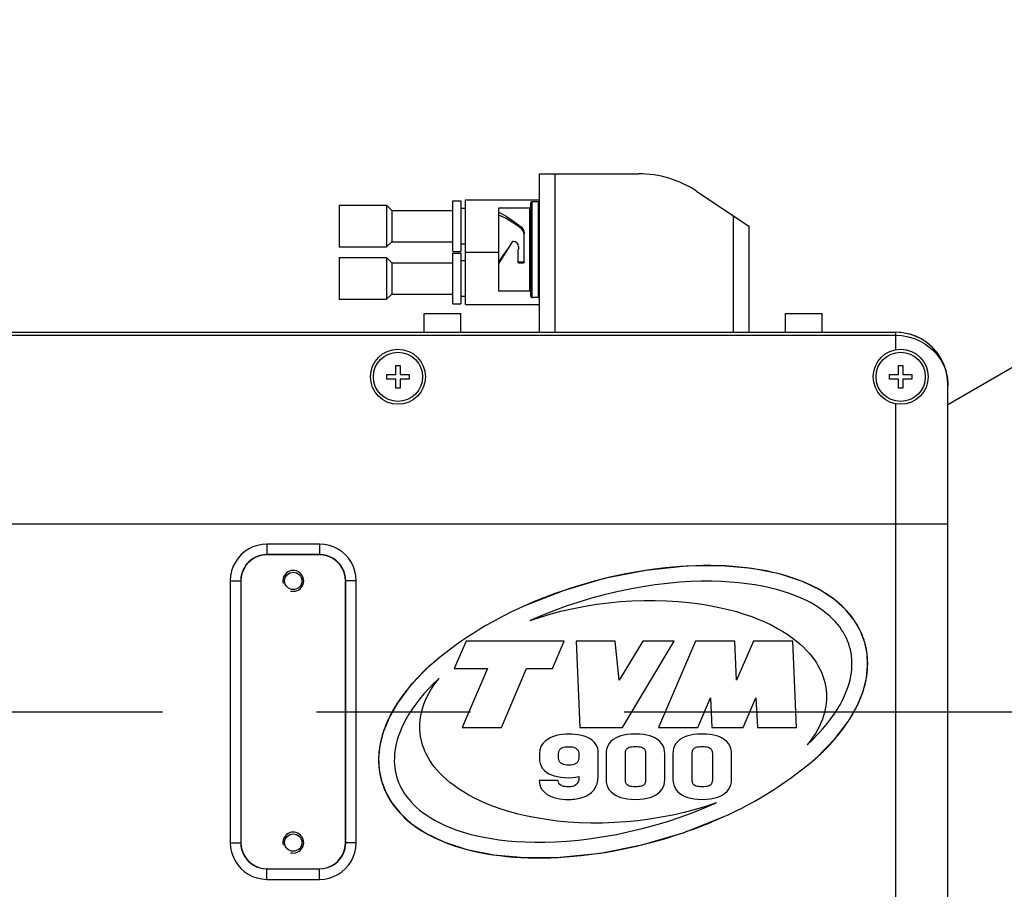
# Model space of a CAD drawing. Header units: millimetres. Extents: x 0 to 770, y -15 to 420.
# Tile 83 of 116: x 339 to 355, y 343 to 357. Entities that reach past the tile are written whole.
import ezdxf

# ---------------------------------------------------------------- set-up
doc = ezdxf.new("R2010")
doc.units = ezdxf.units.MM
doc.header["$LTSCALE"] = 32.67
doc.linetypes.add('CENTER', pattern=[0.6, 0.375, -0.075, 0.075, -0.075])
doc.linetypes.add('PHANTOM', pattern=[0.8, 0.45, -0.05, 0.1, -0.05, 0.1, -0.05])
doc.layers.get('0').update_dxf_attribs({"linetype": 'CONTINUOUS'})
for name, color, linetype in [('1_DESIGN', 7, 'CONTINUOUS'), ('ASSY', 7, 'CONTINUOUS'), ('AXIS', 7, 'CONTINUOUS'), ('CHAMFER', 7, 'CONTINUOUS'), ('CRV2', 7, 'CONTINUOUS'), ('DRIV_DIM', 7, 'CONTINUOUS'), ('HOLE', 7, 'CONTINUOUS'), ('ROUND', 7, 'CONTINUOUS')]:
    doc.layers.add(name, color=color, linetype=linetype)
doc.styles.get("Standard").update_dxf_attribs({"font": 'txt', "width": 0.8})
doc.dimstyles.new('DIMSTYLE_10', dxfattribs={"dimtxt": 3.8, "dimasz": 1.8, "dimexe": 2, "dimexo": 1.5, "dimgap": 0.95, "dimtad": 1, "dimdec": 3, "dimlfac": 12, "dimdsep": 46, "dimtxsty": 'STANDARD', "dimblk": 'OPEN', "dimblk1": 'OPEN', "dimblk2": 'OPEN', "dimcen": 0.09, "dimadec": 0, "dimazin": 0, "dimtp": 0.001, "dimtm": 0.001, "dimtfac": 1, "dimtdec": 3, "dimtofl": 0, "dimtmove": 0, "dimatfit": 3, "dimldrblk": 'OPEN', "dimfxl": 1, "dimtolj": 1, "dimarcsym": 0})
doc.dimstyles.new('DIMSTYLE_14', dxfattribs={"dimtxt": 3.8, "dimasz": 1.8, "dimexe": 2, "dimexo": 1.5, "dimgap": 0.95, "dimtad": 1, "dimdec": 1, "dimlfac": 12, "dimdsep": 46, "dimtxsty": 'STANDARD', "dimblk": 'OPEN', "dimblk1": 'OPEN', "dimblk2": 'OPEN', "dimcen": 0.09, "dimadec": 0, "dimazin": 0, "dimtp": 0.001, "dimtm": 0.001, "dimtfac": 1, "dimtdec": 1, "dimtofl": 0, "dimtmove": 0, "dimatfit": 3, "dimldrblk": 'OPEN', "dimfxl": 1, "dimtolj": 1, "dimarcsym": 0})

# ---------------------------------------------------------------- blocks, each defined once
blk = doc.blocks.new('_OPEN')
at = {"color": 0, "linetype": 'BYBLOCK'}
for p, q in [((0, 0), (-1, 0.342)), ((-1, -0.342), (0, 0)), ((-1, 0), (0, 0))]:
    blk.add_line(p, q, dxfattribs=at)
blk = doc.blocks.new('*D52')
at = {"layer": 'DRIV_DIM', "color": 2, "linetype": 'CONTINUOUS'}
for p, q in [((329.227, 357.915), (329.227, 389.497)), ((366.727, 342.455), (366.727, 389.497)), ((329.227, 387.497), (347.977, 387.497)), ((366.727, 387.497), (347.977, 387.497))]:
    blk.add_line(p, q, dxfattribs=at)
at = {"layer": 'DRIV_DIM', "color": 2, "linetype": 'CONTINUOUS', "xscale": 1.8, "yscale": 1.8, "zscale": 1.8, "rotation": 180}
blk.add_blockref('_OPEN', (329.227, 387.497), dxfattribs=at)
at = {"layer": 'DRIV_DIM', "color": 2, "linetype": 'CONTINUOUS', "xscale": 1.8, "yscale": 1.8, "zscale": 1.8}
blk.add_blockref('_OPEN', (366.727, 387.497), dxfattribs=at)
blk = doc.blocks.new('*D54')
at = {"layer": 'DRIV_DIM', "color": 2, "linetype": 'CONTINUOUS'}
for p, q in [((319.227, 349.807), (319.227, 396.92)), ((366.727, 354.016), (366.727, 396.92)), ((319.227, 394.92), (342.977, 394.92)), ((366.727, 394.92), (342.977, 394.92))]:
    blk.add_line(p, q, dxfattribs=at)
at = {"layer": 'DRIV_DIM', "color": 2, "linetype": 'CONTINUOUS', "xscale": 1.8, "yscale": 1.8, "zscale": 1.8, "rotation": 180}
blk.add_blockref('_OPEN', (319.227, 394.92), dxfattribs=at)
at = {"layer": 'DRIV_DIM', "color": 2, "linetype": 'CONTINUOUS', "xscale": 1.8, "yscale": 1.8, "zscale": 1.8}
blk.add_blockref('_OPEN', (366.727, 394.92), dxfattribs=at)
blk = doc.blocks.new('*D56')
at = {"layer": 'DRIV_DIM', "color": 2, "linetype": 'CONTINUOUS'}
for p, q in [((278.19, 293.099), (278.19, 403.496)), ((383.394, 304.298), (383.394, 403.496)), ((278.19, 401.496), (330.792, 401.496)), ((383.394, 401.496), (330.792, 401.496))]:
    blk.add_line(p, q, dxfattribs=at)
at = {"layer": 'DRIV_DIM', "color": 2, "linetype": 'CONTINUOUS', "xscale": 1.8, "yscale": 1.8, "zscale": 1.8, "rotation": 180}
blk.add_blockref('_OPEN', (278.19, 401.496), dxfattribs=at)
at = {"layer": 'DRIV_DIM', "color": 2, "linetype": 'CONTINUOUS', "xscale": 1.8, "yscale": 1.8, "zscale": 1.8}
blk.add_blockref('_OPEN', (383.394, 401.496), dxfattribs=at)
blk = doc.blocks.new('*D58')
at = {"layer": 'DRIV_DIM', "color": 2, "linetype": 'CONTINUOUS'}
for p, q in [((365.227, 380.136), (264.326, 380.136)), ((266.326, 380.136), (266.326, 319.201)), ((266.326, 258.266), (266.326, 319.201)), ((283.205, 258.266), (264.326, 258.266))]:
    blk.add_line(p, q, dxfattribs=at)
at = {"layer": 'DRIV_DIM', "color": 2, "linetype": 'CONTINUOUS', "xscale": 1.8, "yscale": 1.8, "zscale": 1.8}
for p, rotation in [((266.326, 380.136), 90), ((266.326, 258.266), 270)]:
    blk.add_blockref('_OPEN', p, dxfattribs=dict(at, rotation=rotation))

msp = doc.modelspace()

# ---------------------------------------------------------------- linework, layer by layer
at = {"color": 7, "linetype": 'CONTINUOUS'}
for p, q in [((344.293677, 353.832431), (344.293677, 353.165764)), ((344.293677, 353.832431), (345.043655, 353.832431)), ((346.102011, 353.903264), (346.227011, 353.903264)), ((346.102011, 353.094934), (346.102011, 353.903261)), ((346.227011, 353.903261), (346.227011, 353.094934)), ((346.302011, 353.915764), (347.477011, 353.915764)), ((346.302011, 352.249101), (346.302011, 353.91576)), ((347.343677, 352.378264), (347.343677, 353.869934)), ((347.460344, 353.886597), (347.360344, 353.886597)), ((346.227011, 353.782431), (346.302011, 353.782431)), ((346.831177, 352.461643), (346.831177, 353.78663)), ((347.327011, 353.786597), (346.831177, 353.786597)), ((347.235344, 352.925071), (347.235344, 353.381764)), ((346.227011, 353.215764), (346.302011, 353.215764)), ((347.05912, 353.254427), (347.053599, 353.253504)), ((347.060344, 353.254427), (347.05912, 353.254427)), ((344.293677, 353.165764), (345.043655, 353.165764)), ((346.102011, 353.094931), (346.227011, 353.094931)), ((346.102011, 353.069931), (346.227011, 353.069931)), ((346.102011, 352.261601), (346.102011, 353.069927)), ((346.227011, 353.069927), (346.227011, 352.261601)), ((346.302011, 353.082431), (346.831177, 353.082431)), ((347.135344, 353.121949), (347.137492, 353.124097)), ((347.135344, 353.121949), (347.135344, 352.925071)), ((347.137492, 353.124097), (347.141616, 353.128221)), ((347.141616, 353.128221), (347.143677, 353.130282)), ((347.143677, 353.171907), (347.143677, 353.130282)), ((344.293677, 352.999097), (344.293677, 352.332431)), ((344.293677, 352.999097), (345.043655, 352.999097)), ((346.227011, 352.949097), (346.302011, 352.949097)), ((346.876754, 352.979396), (346.831177, 352.909215)), ((347.143479, 352.927494), (347.152011, 352.925456)), ((347.218677, 352.925455), (347.152011, 352.925455)), ((347.218677, 352.909239), (347.152011, 352.909239)), ((347.327011, 352.461597), (346.831177, 352.461597)), ((344.293677, 352.332431), (345.043655, 352.332431)), ((346.102011, 352.261597), (346.227011, 352.261597)), ((346.227011, 352.382431), (346.302011, 352.382431)), ((346.302011, 352.249097), (347.477011, 352.249097)), ((347.460344, 352.361597), (347.360344, 352.361597)), ((346.310344, 346.890764), (346.122844, 346.453264)), ((347.872844, 346.890764), (346.310344, 346.890764)), ((347.685344, 346.453264), (347.872844, 346.890764)), ((348.060344, 346.890764), (348.122844, 345.515764)), ((348.685344, 346.890764), (348.060344, 346.890764)), ((348.747844, 346.265764), (348.685344, 346.890764)), ((349.122844, 346.890764), (348.747844, 346.265764)), ((348.797844, 345.515764), (349.622844, 346.890764)), ((349.622844, 346.890764), (349.122844, 346.890764)), ((349.96213, 346.890764), (349.372844, 345.515764)), ((350.58713, 346.890764), (349.96213, 346.890764)), ((350.615539, 346.265764), (350.58713, 346.890764)), ((350.883396, 346.890764), (350.615539, 346.265764)), ((351.508396, 346.890764), (350.883396, 346.890764)), ((351.570896, 345.515764), (351.508396, 346.890764)), ((346.122844, 346.453264), (346.64963, 346.453264)), ((346.64963, 346.453264), (346.247844, 345.515764)), ((346.872844, 345.515764), (347.27463, 346.453264)), ((347.27463, 346.453264), (347.685344, 346.453264)), ((349.997844, 345.515764), (350.200388, 345.988367)), ((350.200388, 345.988367), (350.22187, 345.515764)), ((350.72187, 345.515764), (350.924414, 345.988367)), ((350.924414, 345.988367), (350.945896, 345.515764)), ((346.247844, 345.515764), (346.872844, 345.515764)), ((348.122844, 345.515764), (348.797844, 345.515764)), ((349.372844, 345.515764), (349.997844, 345.515764)), ((350.22187, 345.515764), (350.72187, 345.515764)), ((350.945896, 345.515764), (351.570896, 345.515764)), ((347.476773, 345.099336), (347.476773, 345.026478)), ((347.783201, 345.026478), (347.783201, 345.099336)), ((348.10463, 345.097907), (348.10463, 345.027907)), ((348.411058, 344.73505), (348.411058, 345.126478)), ((348.53963, 345.096478), (348.53963, 344.686478)), ((348.846058, 344.686478), (348.846058, 345.096478)), ((349.167487, 345.096478), (349.167487, 344.686478)), ((349.473915, 344.686478), (349.473915, 345.096478)), ((349.602487, 345.096478), (349.602487, 344.686478)), ((349.908915, 344.686478), (349.908915, 345.096478)), ((350.230344, 345.096478), (350.230344, 344.686478)), ((350.536773, 344.686478), (350.536773, 345.096478)), ((348.10463, 344.733621), (348.10463, 344.707907)), ((347.47463, 344.669336), (347.478915, 344.632193)), ((347.77463, 344.669336), (347.47463, 344.669336)), ((347.937487, 344.369336), (347.952487, 344.369336))]:
    msp.add_line(p, q, dxfattribs=at)
at = {"color": 9, "linetype": 'CONTINUOUS'}
for p, q in [((347.360344, 352.361597), (347.360344, 353.886597)), ((347.460344, 353.886597), (347.460344, 352.361597)), ((347.327011, 352.461597), (347.327011, 353.786597)), ((347.186528, 353.485699), (347.186528, 353.458408)), ((347.152011, 352.925455), (347.152011, 352.909239)), ((347.218677, 352.909239), (347.218677, 352.925455))]:
    msp.add_line(p, q, dxfattribs=at)
at = {"color": 7, "linetype": 'CONTINUOUS'}
for points in [[(346.831177, 353.718591), (346.949627, 353.65713), (347.068077, 353.578658), (347.186528, 353.485713)], [(347.186528, 353.458408), (347.127303, 353.502887), (347.068078, 353.544345), (347.008853, 353.582454), (346.949628, 353.616901), (346.890403, 353.647401), (346.831177, 353.673727)], [(347.186528, 353.485713), (347.213043, 353.45626), (347.229688, 353.420857), (347.235344, 353.381785)], [(347.232428, 353.381317), (347.2299, 353.397795), (347.213408, 353.430678), (347.186528, 353.458408)], [(347.044986, 353.246736), (347.019301, 353.206117), (346.993587, 353.165198)], [(347.053599, 353.253504), (347.048703, 353.250839), (347.044986, 353.246736)], [(347.143677, 353.171907), (347.137311, 353.203701), (347.119376, 353.230308), (347.092498, 353.248094), (347.060344, 353.254427)], [(346.831177, 352.925456), (346.902447, 353.027646), (346.967909, 353.124097)], [(346.993587, 353.165198), (346.922331, 353.051286), (346.876754, 352.979396)], [(347.135344, 352.940094), (347.137467, 352.932951), (347.143479, 352.927494)], [(347.152011, 352.909215), (347.143666, 352.911338), (347.137586, 352.917107), (347.135344, 352.925053)], [(347.218677, 352.925456), (347.227249, 352.927532), (347.233253, 352.932982)], [(347.235344, 352.925053), (347.233098, 352.9171), (347.227013, 352.911332), (347.218677, 352.909215)], [(352.415075, 346.799404), (352.400355, 346.846103), (352.383138, 346.892189), (352.363369, 346.937727), (352.340959, 346.982795), (352.315806, 347.027448), (352.287775, 347.071739), (352.256707, 347.115717), (352.222425, 347.159402), (352.184718, 347.20282), (352.143353, 347.24597), (352.098064, 347.288844), (352.048567, 347.331409), (351.994542, 347.373615), (351.93564, 347.415395), (351.871494, 347.456649), (351.801709, 347.49725), (351.725868, 347.537043), (351.64352, 347.575844), (351.554223, 347.613423), (351.457851, 347.649399), (351.356525, 347.682717), (351.250892, 347.713092), (351.140742, 347.740532), (351.025851, 347.765003), (350.905967, 347.786438), (350.780771, 347.804737), (350.649898, 347.819764), (350.512901, 347.831337), (350.369205, 347.839226), (350.218099, 347.843127), (350.058651, 347.842649), (349.889586, 347.837265), (349.70911, 347.826246), (349.516552, 347.808744), (349.318758, 347.784808), (349.118251, 347.754552), (348.915839, 347.718002), (348.712374, 347.675238), (348.508718, 347.626386), (348.305762, 347.571628), (348.104372, 347.511184), (347.905424, 347.445326), (347.709757, 347.374365), (347.518186, 347.29865), (347.331474, 347.218558)], [(347.331474, 347.218558), (347.49636, 347.273626), (347.666689, 347.324238), (347.841804, 347.370075), (348.021001, 347.41085), (348.203523, 347.446311), (348.388572, 347.476242), (348.575322, 347.500473), (348.762915, 347.518875), (348.950516, 347.531372), (349.137252, 347.537932), (349.322307, 347.538571), (349.504859, 347.533355), (349.684127, 347.522393), (349.859382, 347.505839), (350.029499, 347.483951), (350.18983, 347.457736), (350.339497, 347.428014), (350.479978, 347.395127), (350.612351, 347.359326), (350.737425, 347.320791), (350.855825, 347.279655), (350.968041, 347.236008), (351.074399, 347.189935), (351.174024, 347.142069), (351.266141, 347.093173), (351.351059, 347.043546), (351.429168, 346.993417), (351.500841, 346.942993), (351.566462, 346.89244), (351.626417, 346.841883), (351.681068, 346.791428), (351.730763, 346.741151), (351.775831, 346.691103), (351.816577, 346.641314), (351.853285, 346.591797), (351.886207, 346.542553), (351.915582, 346.493557), (351.941613, 346.444789), (351.964486, 346.396202), (351.984353, 346.347758), (352.001353, 346.299398), (352.015597, 346.251055), (352.027169, 346.202671), (352.036137, 346.154167), (352.04254, 346.105482)], [(351.740536, 345.236803), (351.825849, 345.318758), (351.905503, 345.400712), (351.979713, 345.482752), (352.048651, 345.564989), (352.112015, 345.646961), (352.168542, 345.726657), (352.218433, 345.803673), (352.262204, 345.878062), (352.300338, 345.949899), (352.33328, 346.019278), (352.361437, 346.086301), (352.385181, 346.151077), (352.40485, 346.213734), (352.420745, 346.274405), (352.43313, 346.33321), (352.442238, 346.390286), (352.44827, 346.445758), (352.451395, 346.49976), (352.451754, 346.552406), (352.449459, 346.603821), (352.444597, 346.654124), (352.437226, 346.703418), (352.427381, 346.751816), (352.415075, 346.799404)], [(345.880152, 346.294725), (345.794839, 346.21277), (345.715185, 346.130816), (345.640975, 346.048776), (345.572037, 345.966539), (345.508673, 345.884567), (345.452146, 345.804872), (345.402255, 345.727855), (345.358484, 345.653467), (345.32035, 345.581629), (345.287408, 345.51225), (345.259251, 345.445227), (345.235507, 345.380452), (345.215838, 345.317794), (345.199943, 345.257123), (345.187558, 345.198318), (345.17845, 345.141242), (345.172418, 345.08577), (345.169293, 345.031769), (345.168934, 344.979123), (345.171229, 344.927708), (345.176092, 344.877404), (345.183462, 344.82811), (345.193307, 344.779712), (345.205613, 344.732124)], [(345.578148, 345.426047), (345.574289, 345.474996), (345.572976, 345.524301), (345.574236, 345.574031), (345.578116, 345.624275), (345.584689, 345.675111), (345.594049, 345.726624), (345.606318, 345.778902), (345.621637, 345.832011), (345.640181, 345.886038), (345.662143, 345.941049), (345.68775, 345.997114), (345.717248, 346.054279), (345.750917, 346.112595), (345.789068, 346.172104), (345.832028, 346.232814), (345.880152, 346.294725)], [(352.04254, 346.105482), (352.046399, 346.056532), (352.047712, 346.007227), (352.046452, 345.957497), (352.042572, 345.907253), (352.035999, 345.856417), (352.026639, 345.804904), (352.01437, 345.752627), (351.999051, 345.699517), (351.980507, 345.64549), (351.958545, 345.590479), (351.932938, 345.534414), (351.90344, 345.47725), (351.869771, 345.418933), (351.83162, 345.359424), (351.78866, 345.298714), (351.740536, 345.236803)], [(350.289214, 344.312971), (350.124328, 344.257903), (349.953999, 344.207291), (349.778884, 344.161453), (349.599688, 344.120678), (349.417165, 344.085217), (349.232116, 344.055286), (349.045366, 344.031055), (348.857773, 344.012653), (348.670173, 344.000156), (348.483436, 343.993597), (348.298381, 343.992957), (348.115829, 343.998173), (347.936561, 344.009135), (347.761306, 344.025689), (347.591189, 344.047577), (347.430858, 344.073792), (347.281191, 344.103514), (347.14071, 344.136401), (347.008337, 344.172202), (346.883263, 344.210737), (346.764863, 344.251873), (346.652647, 344.29552), (346.546289, 344.341593), (346.446664, 344.389459), (346.354547, 344.438355), (346.269629, 344.487982), (346.19152, 344.538111), (346.119847, 344.588535), (346.054226, 344.639089), (345.994271, 344.689645), (345.93962, 344.7401), (345.889925, 344.790378), (345.844858, 344.840425), (345.804111, 344.890214), (345.767403, 344.939732), (345.734481, 344.988976), (345.705106, 345.037971), (345.679075, 345.086739), (345.656203, 345.135327), (345.636335, 345.18377), (345.619335, 345.23213), (345.605091, 345.280473), (345.593519, 345.328857), (345.584551, 345.377361), (345.578148, 345.426047)], [(347.946058, 345.410764), (347.896665, 345.409427), (347.846235, 345.40511), (347.796186, 345.397505), (347.748014, 345.386567), (347.702416, 345.372307), (347.658509, 345.354112), (347.615655, 345.330809), (347.573811, 345.300488), (347.534264, 345.260434), (347.502389, 345.211013), (347.482823, 345.155437), (347.476773, 345.099336)], [(348.411058, 345.126478), (348.405056, 345.179147), (348.385747, 345.230604), (348.354539, 345.275673), (348.316082, 345.311739), (348.275346, 345.338936), (348.233332, 345.359875), (348.189911, 345.376271), (348.144474, 345.389132), (348.096242, 345.398969), (348.045984, 345.405771), (347.995387, 345.409595), (347.946058, 345.410764)], [(349.00463, 345.410764), (348.935188, 345.408523), (348.875032, 345.402447), (348.822207, 345.393198), (348.774677, 345.380952), (348.730848, 345.365424), (348.689315, 345.345705), (348.650678, 345.321178), (348.616704, 345.292075), (348.588387, 345.258657), (348.566448, 345.221519), (348.551142, 345.181393), (348.542396, 345.139481), (348.53963, 345.096478)], [(349.473915, 345.096478), (349.471009, 345.139467), (349.461776, 345.181659), (349.445762, 345.221858), (349.423341, 345.258506), (349.395088, 345.291102), (349.361405, 345.31967), (349.322806, 345.344175), (349.280999, 345.364165), (349.236629, 345.38007), (349.188419, 345.392679), (349.134924, 345.402211), (349.074256, 345.408465), (349.00463, 345.410764)], [(350.067487, 345.410764), (349.998045, 345.408523), (349.937889, 345.402447), (349.885064, 345.393198), (349.837534, 345.380952), (349.793705, 345.365424), (349.752172, 345.345705), (349.713535, 345.321178), (349.679561, 345.292075), (349.651244, 345.258657), (349.629305, 345.221519), (349.613999, 345.181393), (349.605253, 345.139481), (349.602487, 345.096478)], [(350.536773, 345.096478), (350.533866, 345.139467), (350.524633, 345.181659), (350.508619, 345.221858), (350.486198, 345.258506), (350.457945, 345.291102), (350.424262, 345.31967), (350.385664, 345.344175), (350.343856, 345.364165), (350.299486, 345.38007), (350.251276, 345.392679), (350.197781, 345.402211), (350.137113, 345.408465), (350.067487, 345.410764)], [(347.783201, 345.099336), (347.785174, 345.122216), (347.791895, 345.144297), (347.804097, 345.16403), (347.820831, 345.179673), (347.840406, 345.191087), (347.862528, 345.199299), (347.887037, 345.20487), (347.9146, 345.208197), (347.946058, 345.209336)], [(347.946058, 345.209336), (347.976976, 345.208062), (348.004218, 345.20435), (348.028456, 345.198177), (348.050159, 345.189229), (348.069055, 345.177139), (348.084875, 345.161196), (348.096292, 345.14178), (348.102697, 345.120278), (348.10463, 345.097907)], [(348.846058, 345.096478), (348.846389, 345.109307), (348.847501, 345.122061), (348.84962, 345.134707), (348.853028, 345.147093), (348.858202, 345.159288), (348.865773, 345.171107), (348.8763, 345.181998), (348.890129, 345.191394), (348.907458, 345.198967), (348.927988, 345.204527), (348.950951, 345.208137), (348.976483, 345.21014), (349.00463, 345.210764)], [(349.00463, 345.210764), (349.034395, 345.210132), (349.061115, 345.208114), (349.084924, 345.204487), (349.10601, 345.198918), (349.12364, 345.191351), (349.137604, 345.181958), (349.148153, 345.171055), (349.155663, 345.159233), (349.160743, 345.147049), (349.164062, 345.134671), (349.166109, 345.122027), (349.167173, 345.109281), (349.167487, 345.096478)], [(349.908915, 345.096478), (349.909246, 345.109307), (349.910358, 345.122061), (349.912477, 345.134707), (349.915886, 345.147093), (349.921059, 345.159288), (349.92863, 345.171107), (349.939158, 345.181998), (349.952986, 345.191394), (349.970315, 345.198967), (349.990845, 345.204527), (350.013809, 345.208137), (350.03934, 345.21014), (350.067487, 345.210764)], [(350.067487, 345.210764), (350.097252, 345.210132), (350.123972, 345.208114), (350.147781, 345.204487), (350.168867, 345.198918), (350.186497, 345.191351), (350.200461, 345.181958), (350.21101, 345.171055), (350.21852, 345.159233), (350.2236, 345.147049), (350.226919, 345.134671), (350.228966, 345.122027), (350.23003, 345.109281), (350.230344, 345.096478)], [(347.476773, 345.026478), (347.479648, 344.983246), (347.488842, 344.940815), (347.504917, 344.900385), (347.527574, 344.863591), (347.556229, 344.831024), (347.590325, 344.802756), (347.629168, 344.778806), (347.670959, 344.759497), (347.715144, 344.744251), (347.763072, 344.732224), (347.816252, 344.723161), (347.876631, 344.717228), (347.946058, 344.71505)], [(347.946058, 344.91505), (347.914431, 344.916245), (347.886578, 344.919752), (347.861761, 344.925638), (347.839467, 344.934278), (347.819955, 344.946139), (347.803529, 344.962083), (347.791702, 344.981772), (347.785151, 345.003676), (347.783201, 345.026478)], [(348.10463, 345.027907), (348.102475, 345.005455), (348.095525, 344.983879), (348.083611, 344.964528), (348.06768, 344.948649), (348.048985, 344.936416), (348.027675, 344.927154), (348.003842, 344.920575), (347.976869, 344.916489), (347.946058, 344.91505)], [(345.205613, 344.732124), (345.220333, 344.685425), (345.23755, 344.63934), (345.25732, 344.593801), (345.279729, 344.548733), (345.304882, 344.50408), (345.332913, 344.459789), (345.363981, 344.415811), (345.398263, 344.372126), (345.43597, 344.328708), (345.477335, 344.285559), (345.522624, 344.242685), (345.572121, 344.20012), (345.626146, 344.157913), (345.685048, 344.116133), (345.749194, 344.074879), (345.818979, 344.034278), (345.89482, 343.994485), (345.977168, 343.955684), (346.066465, 343.918105), (346.162837, 343.882129), (346.264163, 343.848812), (346.369796, 343.818436), (346.479946, 343.790996), (346.594837, 343.766525), (346.714721, 343.745091), (346.839917, 343.726791), (346.97079, 343.711764), (347.107787, 343.700191), (347.251483, 343.692303), (347.402589, 343.688401), (347.562037, 343.688879), (347.731102, 343.694263), (347.911578, 343.705282), (348.104136, 343.722784), (348.30193, 343.74672), (348.502437, 343.776976), (348.704849, 343.813526), (348.908314, 343.85629), (349.11197, 343.905142), (349.314926, 343.9599), (349.516316, 344.020345), (349.715264, 344.086202), (349.910932, 344.157163), (350.102502, 344.232879), (350.289214, 344.312971)], [(347.946058, 344.71505), (347.997784, 344.71722), (348.05154, 344.723496), (348.10463, 344.733621)], [(347.952487, 344.369336), (347.980891, 344.369954), (348.009148, 344.371697), (348.037448, 344.37453), (348.065422, 344.378431), (348.093357, 344.383485), (348.122531, 344.390111), (348.15432, 344.39909), (348.189829, 344.411643), (348.22823, 344.428884), (348.267433, 344.451613), (348.305798, 344.480971), (348.341647, 344.518487), (348.372515, 344.565384), (348.394954, 344.619905), (348.407407, 344.677754), (348.411058, 344.73505)], [(347.478915, 344.632193), (347.490052, 344.582449), (347.513343, 344.534857), (347.546495, 344.493771), (347.585145, 344.460943), (347.625068, 344.436048), (347.6656, 344.4168), (347.707061, 344.401658), (347.750185, 344.389707), (347.795796, 344.380502), (347.843189, 344.374093), (347.890891, 344.370458), (347.937487, 344.369336)], [(347.93963, 344.569336), (347.909689, 344.570134), (347.883008, 344.572634), (347.858877, 344.577161), (347.836918, 344.584329), (347.817547, 344.594837), (347.801128, 344.609543), (347.788751, 344.627842), (347.780296, 344.648086), (347.77463, 344.669336)], [(348.10463, 344.707907), (348.102585, 344.677668), (348.095346, 344.648182), (348.081086, 344.621036), (348.059854, 344.599481), (348.033608, 344.584611), (348.004256, 344.575484), (347.973017, 344.570762), (347.93963, 344.569336)], [(348.53963, 344.686478), (348.542512, 344.643335), (348.551654, 344.600976), (348.567506, 344.560559), (348.589736, 344.523599), (348.617789, 344.490644), (348.651236, 344.46173), (348.689541, 344.436912), (348.731047, 344.416636), (348.775085, 344.400492), (348.822889, 344.387692), (348.875863, 344.378017), (348.93586, 344.37167), (349.00463, 344.369336)], [(349.00463, 344.570764), (348.975754, 344.571403), (348.949652, 344.57346), (348.926259, 344.577198), (348.90549, 344.582983), (348.888189, 344.590857), (348.874609, 344.600577), (348.86448, 344.611721), (348.857334, 344.623659), (348.852509, 344.635878), (348.849343, 344.648279), (348.847383, 344.660936), (348.846361, 344.673686), (348.846058, 344.686478)], [(349.167487, 344.686478), (349.167192, 344.673317), (349.166182, 344.660227), (349.164217, 344.647225), (349.160974, 344.634445), (349.155886, 344.621778), (349.148212, 344.609514), (349.137321, 344.598359), (349.122893, 344.588972), (349.104832, 344.581636), (349.083531, 344.576411), (349.059839, 344.573109), (349.033561, 344.571315), (349.00463, 344.570764)], [(349.00463, 344.369336), (349.075029, 344.371716), (349.136127, 344.378161), (349.189828, 344.387943), (349.238122, 344.400845), (349.282554, 344.417106), (349.324465, 344.437577), (349.363133, 344.462688), (349.396864, 344.492025), (349.424919, 344.525332), (349.446792, 344.56221), (349.462199, 344.602059), (349.471085, 344.643728), (349.473915, 344.686478)], [(349.602487, 344.686478), (349.605369, 344.643335), (349.614511, 344.600976), (349.630363, 344.560559), (349.652593, 344.523599), (349.680646, 344.490644), (349.714093, 344.46173), (349.752398, 344.436912), (349.793904, 344.416636), (349.837942, 344.400492), (349.885747, 344.387692), (349.938721, 344.378017), (349.998717, 344.37167), (350.067487, 344.369336)], [(350.067487, 344.570764), (350.038611, 344.571403), (350.012509, 344.57346), (349.989116, 344.577198), (349.968347, 344.582983), (349.951046, 344.590857), (349.937466, 344.600577), (349.927337, 344.611721), (349.920191, 344.623659), (349.915367, 344.635878), (349.9122, 344.648279), (349.91024, 344.660936), (349.909218, 344.673686), (349.908915, 344.686478)], [(350.230344, 344.686478), (350.230049, 344.673317), (350.22904, 344.660227), (350.227074, 344.647225), (350.223832, 344.634445), (350.218743, 344.621778), (350.21107, 344.609514), (350.200178, 344.598359), (350.185751, 344.588972), (350.16769, 344.581636), (350.146388, 344.576411), (350.122696, 344.573109), (350.096418, 344.571315), (350.067487, 344.570764)], [(350.067487, 344.369336), (350.137886, 344.371716), (350.198984, 344.378161), (350.252685, 344.387943), (350.300979, 344.400845), (350.345411, 344.417106), (350.387322, 344.437577), (350.42599, 344.462688), (350.459721, 344.492025), (350.487776, 344.525332), (350.509649, 344.56221), (350.525056, 344.602059), (350.533942, 344.643728), (350.536773, 344.686478)]]:
    msp.add_lwpolyline(points, dxfattribs=at)
for centre, start, end in [((347.360344, 353.869931), 90, 180.0487523), ((347.460344, 353.869931), 359.9582915, 90), ((347.327011, 353.803264), 270, 359.9576594), ((347.327011, 352.444931), 0.0494488, 90), ((347.360344, 352.378264), 179.9582915, 270), ((347.460344, 352.378264), 270, 0.0487524)]:
    msp.add_arc(centre, 0.016667, start, end, dxfattribs=at)
at = {"color": 2, "linetype": 'CONTINUOUS'}
for centre in [(343.560344, 347.849097), (343.560344, 343.682431)]:
    msp.add_arc(centre, 0.166667, 255, 195, dxfattribs=at)
at = {"layer": '1_DESIGN', "color": 7, "linetype": 'CONTINUOUS'}
for p, q in [((345.191177, 351.134931), (345.191177, 351.278264)), ((345.191177, 351.278264), (345.262844, 351.278264)), ((345.262844, 351.278264), (345.262844, 351.134931)), ((353.191177, 351.134931), (353.191177, 351.278264)), ((353.191177, 351.278264), (353.262844, 351.278264)), ((353.262844, 351.278264), (353.262844, 351.134931)), ((345.047844, 351.063264), (345.047844, 351.134931)), ((345.047844, 351.134931), (345.191177, 351.134931)), ((345.191177, 351.063264), (345.047844, 351.063264)), ((345.191177, 350.919931), (345.191177, 351.063264)), ((345.262844, 351.134931), (345.406177, 351.134931)), ((345.262844, 351.063264), (345.262844, 350.919931)), ((345.406177, 351.063264), (345.262844, 351.063264)), ((345.406177, 351.134931), (345.406177, 351.063264)), ((353.047844, 351.063264), (353.047844, 351.134931)), ((353.047844, 351.134931), (353.191177, 351.134931)), ((353.191177, 351.063264), (353.047844, 351.063264)), ((353.191177, 350.919931), (353.191177, 351.063264)), ((353.262844, 351.134931), (353.406177, 351.134931)), ((353.262844, 351.063264), (353.262844, 350.919931)), ((353.406177, 351.063264), (353.262844, 351.063264)), ((353.406177, 351.134931), (353.406177, 351.063264)), ((345.262844, 350.919931), (345.191177, 350.919931)), ((353.262844, 350.919931), (353.191177, 350.919931))]:
    msp.add_line(p, q, dxfattribs=at)
for centre in [(345.227011, 351.099097), (353.227011, 351.099097)]:
    msp.add_circle(centre, 0.391667, dxfattribs=at)
at = {"layer": 'ASSY', "color": 7, "linetype": 'CONTINUOUS'}
for p, q in [((345.643677, 351.807431), (345.643677, 352.107431)), ((345.643677, 352.107431), (346.227011, 352.107431)), ((346.227011, 351.807431), (346.227011, 352.107431)), ((351.393677, 351.807431), (351.393677, 352.107431)), ((351.393677, 352.107431), (351.977011, 352.107431)), ((351.977011, 351.807431), (351.977011, 352.107431))]:
    msp.add_line(p, q, dxfattribs=at)
at = {"layer": 'AXIS', "color": 7, "linetype": 'CENTER'}
msp.add_line((329.227011, 345.765764), (378.093183, 345.765764), dxfattribs=at)
at = {"layer": 'AXIS', "color": 7, "linetype": 'CONTINUOUS'}
for points in [[(352.655391, 346.868314), (352.587417, 347.048778), (352.487954, 347.221996), (352.353334, 347.388643), (352.177399, 347.548513), (351.951095, 347.700035), (351.662338, 347.839425), (351.297366, 347.959406), (350.86574, 348.045449), (350.378052, 348.089072), (349.810843, 348.083533), (349.172267, 348.016273), (348.51097, 347.884657), (347.854382, 347.692157), (347.229576, 347.446848)], [(351.910717, 345.053668), (352.186861, 345.340136), (352.392039, 345.611126), (352.535025, 345.86051), (352.62842, 346.090255), (352.681734, 346.303217), (352.701563, 346.502278), (352.692061, 346.689959), (352.655391, 346.868314)], [(345.709971, 346.47786), (345.433827, 346.191393), (345.228649, 345.920403), (345.085663, 345.671018), (344.992268, 345.441274), (344.938954, 345.228311), (344.919125, 345.02925), (344.928628, 344.841569), (344.965297, 344.663215)], [(344.965297, 344.663215), (345.033271, 344.482751), (345.132734, 344.309532), (345.267354, 344.142886), (345.443289, 343.983015), (345.669593, 343.831493), (345.95835, 343.692104), (346.323322, 343.572122), (346.754948, 343.486079), (347.242636, 343.442456), (347.809845, 343.447995), (348.448421, 343.515255), (349.109718, 343.646872), (349.766306, 343.839371), (350.391112, 344.08468)]]:
    msp.add_lwpolyline(points, dxfattribs=at)
for centre in [(343.560344, 347.849097), (343.560344, 343.682431)]:
    msp.add_circle(centre, 0.1375, dxfattribs=at)
for centre, start, end in [((349.723175, 341.860246), 114.053762, 130.9941578), ((347.897513, 349.671282), 294.053762, 310.9941578)]:
    msp.add_arc(centre, 6.117856, start, end, dxfattribs=at)
at = {"layer": 'CHAMFER', "color": 7, "linetype": 'CONTINUOUS'}
for p, q in [((345.126994, 353.749097), (345.043658, 353.832428)), ((345.043677, 353.832431), (345.043677, 353.165764)), ((345.126994, 353.749097), (345.126994, 353.249097)), ((345.126994, 353.749097), (346.102011, 353.749097)), ((345.126994, 353.249097), (345.043658, 353.165766)), ((345.126994, 353.249097), (346.102011, 353.249097)), ((345.126994, 352.915764), (345.043658, 352.999095)), ((345.043677, 352.999097), (345.043677, 352.332431)), ((345.126994, 352.915764), (345.126994, 352.415764)), ((345.126994, 352.915764), (346.102011, 352.915764)), ((345.126994, 352.415764), (345.043658, 352.332433)), ((345.126994, 352.415764), (346.102011, 352.415764))]:
    msp.add_line(p, q, dxfattribs=at)
at = {"layer": 'CRV2', "color": 4, "linetype": 'CONTINUOUS'}
for p, q in [((352.692311, 346.68798), (352.691784, 346.692115)), ((352.701517, 346.500419), (352.7016, 346.503873)), ((352.681472, 346.301712), (352.681952, 346.304471)), ((345.43454, 346.192227), (345.418461, 346.173286)), ((352.53437, 345.859164), (352.535625, 345.861743)), ((345.086318, 345.672364), (345.085063, 345.669785)), ((352.186148, 345.339302), (352.202227, 345.358243)), ((344.939216, 345.229817), (344.938737, 345.227057)), ((344.919171, 345.031109), (344.919088, 345.027655)), ((344.928377, 344.843549), (344.928904, 344.839413))]:
    msp.add_line(p, q, dxfattribs=at)
for points in [[(352.588949, 347.045516), (352.560108, 347.103146), (352.528195, 347.159378), (352.499615, 347.204656), (352.469056, 347.248885), (352.436572, 347.292034), (352.402218, 347.334074), (352.366044, 347.374985), (352.328104, 347.414754), (352.288448, 347.453368), (352.247122, 347.490821), (352.204171, 347.527111), (352.159639, 347.562235), (352.113565, 347.596197), (352.065988, 347.628998), (352.016944, 347.660644), (351.966466, 347.691138), (351.914587, 347.720486), (351.861337, 347.748694), (351.806746, 347.775766), (351.750841, 347.801709), (351.664585, 347.838515), (351.575528, 347.872804), (351.48376, 347.90459), (351.389371, 347.933882), (351.29245, 347.96069), (351.193087, 347.985021), (351.091373, 348.006881), (350.987405, 348.026273), (350.881276, 348.043203), (350.773087, 348.057673), (350.662939, 348.069687), (350.550935, 348.07925), (350.437182, 348.086365), (350.32179, 348.091037), (350.204869, 348.093273), (350.086535, 348.09308), (349.966901, 348.090465), (349.846088, 348.08544), (349.724215, 348.078016), (349.601403, 348.068205), (349.477776, 348.056024), (349.35346, 348.041488), (349.228579, 348.024617), (349.103261, 348.00543), (348.977634, 347.983951), (348.851827, 347.960204), (348.725968, 347.934216), (348.600188, 347.906015), (348.474616, 347.87563), (348.349382, 347.843096), (348.224615, 347.808445), (348.100444, 347.771714), (347.976984, 347.732936), (347.854377, 347.692155)], [(347.854377, 347.692155), (347.805613, 347.675295), (347.757015, 347.658124), (347.708589, 347.640645), (347.660344, 347.62286), (347.612289, 347.604773), (347.564424, 347.586383), (347.516765, 347.567697), (347.469318, 347.548717), (347.422092, 347.529446), (347.375094, 347.509886), (347.326319, 347.489179), (347.27781, 347.468165), (347.229576, 347.446848)], [(352.655391, 346.868314), (352.651673, 346.881011), (352.647814, 346.893666), (352.643814, 346.906277), (352.639674, 346.918845), (352.635393, 346.931367), (352.630973, 346.943843), (352.626414, 346.956272), (352.621717, 346.968653), (352.616881, 346.980984), (352.611908, 346.993265), (352.606798, 347.005494), (352.601552, 347.017671), (352.597431, 347.026984), (352.59323, 347.036266), (352.588949, 347.045516)], [(352.691784, 346.692115), (352.690378, 346.702626), (352.68888, 346.713121), (352.687036, 346.725221), (352.685069, 346.737297), (352.68298, 346.749348), (352.680769, 346.761374), (352.678436, 346.773373), (352.675981, 346.785345), (352.673405, 346.79729), (352.670706, 346.809205), (352.667886, 346.82109), (352.664944, 346.832944), (352.661881, 346.844767), (352.658696, 346.856557), (352.655391, 346.868314)], [(352.7016, 346.503873), (352.701826, 346.516438), (352.701929, 346.528994), (352.701908, 346.54154), (352.701763, 346.554074), (352.701502, 346.566321), (352.701121, 346.578555), (352.700621, 346.590777), (352.700002, 346.602985), (352.699263, 346.615178), (352.698404, 346.627356), (352.697426, 346.639517), (352.696327, 346.65166), (352.695109, 346.663786), (352.69377, 346.675893), (352.692311, 346.68798)], [(345.709971, 346.47786), (345.690278, 346.459432), (345.670797, 346.440946), (345.651529, 346.422401), (345.632475, 346.403799), (345.613637, 346.38514), (345.592904, 346.364285), (345.572443, 346.343362), (345.552256, 346.322372), (345.532344, 346.301315), (345.512709, 346.280193), (345.493353, 346.259006), (345.474278, 346.237756), (345.460888, 346.222611), (345.447642, 346.207434), (345.43454, 346.192227)], [(352.681952, 346.304471), (352.684078, 346.317122), (352.686088, 346.329774), (352.687979, 346.342426), (352.689753, 346.355077), (352.691408, 346.367727), (352.692944, 346.380375), (352.69436, 346.393022), (352.695734, 346.406466), (352.696972, 346.419906), (352.698074, 346.433342), (352.699038, 346.446772), (352.699865, 346.460196), (352.700554, 346.473612), (352.701105, 346.48702), (352.701517, 346.500419)], [(352.629028, 346.092122), (352.63396, 346.107567), (352.638728, 346.123022), (352.643329, 346.138488), (352.647764, 346.153964), (352.652031, 346.16945), (352.65613, 346.184943), (352.660059, 346.200445), (352.663818, 346.215954), (352.667406, 346.23147), (352.670503, 346.245511), (352.673459, 346.259557), (352.676273, 346.273606), (352.678944, 346.287658), (352.681472, 346.301712)], [(345.418461, 346.173286), (345.404154, 346.156165), (345.39003, 346.139006), (345.376092, 346.121811), (345.36234, 346.104579), (345.348774, 346.087311), (345.334092, 346.068306), (345.319639, 346.049259), (345.305414, 346.03017), (345.29142, 346.011039), (345.277658, 345.991868), (345.264128, 345.972657), (345.250834, 345.953407), (345.237774, 345.934117), (345.227705, 345.918973)], [(352.535625, 345.861743), (352.543477, 345.878102), (352.551153, 345.894481), (352.558651, 345.91088), (352.565737, 345.926769), (352.572655, 345.942675), (352.579404, 345.958598), (352.585984, 345.974539), (352.592392, 345.990496), (352.59863, 346.006469), (352.604694, 346.022457), (352.610586, 346.038461), (352.616302, 346.054479), (352.621844, 346.070511), (352.624871, 346.079496), (352.629028, 346.092122)], [(345.227705, 345.918973), (345.216297, 345.901513), (345.205084, 345.884023), (345.194066, 345.866503), (345.183246, 345.848953), (345.172623, 345.831373), (345.162199, 345.813765), (345.151975, 345.796129), (345.141952, 345.778464), (345.132172, 345.760847), (345.122594, 345.743202), (345.113218, 345.725531), (345.104046, 345.707834), (345.095079, 345.690112), (345.086318, 345.672364)], [(352.392983, 345.612555), (352.404391, 345.630015), (352.415604, 345.647505), (352.426622, 345.665026), (352.437443, 345.682576), (352.448065, 345.700155), (352.458489, 345.717763), (352.468713, 345.735399), (352.478736, 345.753064), (352.488516, 345.770681), (352.498094, 345.788326), (352.50747, 345.805997), (352.516642, 345.823694), (352.525609, 345.841417), (352.53437, 345.859164)], [(345.085063, 345.669785), (345.077211, 345.653426), (345.069536, 345.637047), (345.062037, 345.620648), (345.054951, 345.60476), (345.048033, 345.588854), (345.041284, 345.57293), (345.034704, 345.55699), (345.028296, 345.541033), (345.022058, 345.52506), (345.015994, 345.509071), (345.010103, 345.493068), (345.004386, 345.477049), (344.998844, 345.461017), (344.995817, 345.452032), (344.99166, 345.439406)], [(352.202227, 345.358243), (352.216534, 345.375364), (352.230658, 345.392522), (352.244596, 345.409717), (352.258348, 345.426949), (352.271914, 345.444217), (352.286596, 345.463222), (352.301049, 345.482269), (352.315274, 345.501358), (352.329268, 345.520489), (352.34303, 345.53966), (352.35656, 345.558871), (352.369855, 345.578122), (352.382914, 345.597411), (352.392983, 345.612555)], [(344.99166, 345.439406), (344.986728, 345.423961), (344.981961, 345.408506), (344.977359, 345.39304), (344.972924, 345.377564), (344.968657, 345.362079), (344.964558, 345.346585), (344.960629, 345.331083), (344.95687, 345.315574), (344.953282, 345.300058), (344.950185, 345.286017), (344.947229, 345.271972), (344.944415, 345.257922), (344.941744, 345.243871), (344.939216, 345.229817)], [(344.938737, 345.227057), (344.93661, 345.214406), (344.9346, 345.201754), (344.932709, 345.189103), (344.930935, 345.176451), (344.92928, 345.163801), (344.927744, 345.151153), (344.926328, 345.138507), (344.924954, 345.125062), (344.923716, 345.111622), (344.922614, 345.098186), (344.92165, 345.084756), (344.920823, 345.071333), (344.920134, 345.057916), (344.919583, 345.044508), (344.919171, 345.031109)], [(351.910717, 345.053668), (351.93041, 345.072096), (351.949891, 345.090582), (351.969159, 345.109127), (351.988213, 345.12773), (352.007051, 345.146389), (352.027784, 345.167243), (352.048245, 345.188166), (352.068432, 345.209157), (352.088344, 345.230213), (352.107979, 345.251336), (352.127335, 345.272522), (352.146411, 345.293772), (352.1598, 345.308917), (352.173046, 345.324094), (352.186148, 345.339302)], [(344.919088, 345.027655), (344.918862, 345.01509), (344.918759, 345.002534), (344.91878, 344.989989), (344.918925, 344.977454), (344.919186, 344.965207), (344.919567, 344.952973), (344.920067, 344.940751), (344.920687, 344.928543), (344.921425, 344.91635), (344.922284, 344.904173), (344.923262, 344.892012), (344.924361, 344.879868), (344.925579, 344.867742), (344.926918, 344.855635), (344.928377, 344.843549)], [(344.928904, 344.839413), (344.93031, 344.828902), (344.931808, 344.818407), (344.933652, 344.806308), (344.935619, 344.794232), (344.937708, 344.78218), (344.939919, 344.770155), (344.942252, 344.758155), (344.944707, 344.746183), (344.947283, 344.734239), (344.949982, 344.722323), (344.952802, 344.710438), (344.955744, 344.698584), (344.958807, 344.686761), (344.961992, 344.674971), (344.965297, 344.663215)], [(344.965297, 344.663215), (344.969015, 344.650518), (344.972874, 344.637863), (344.976874, 344.625251), (344.981014, 344.612683), (344.985295, 344.600161), (344.989715, 344.587685), (344.994274, 344.575256), (344.998971, 344.562875), (345.003807, 344.550544), (345.00878, 344.538264), (345.01389, 344.526034), (345.019136, 344.513858), (345.023257, 344.504544), (345.027458, 344.495262), (345.031739, 344.486012)], [(345.031739, 344.486012), (345.06058, 344.428382), (345.092493, 344.372151), (345.121073, 344.326873), (345.151632, 344.282643), (345.184116, 344.239494), (345.21847, 344.197454), (345.254644, 344.156543), (345.292584, 344.116774), (345.33224, 344.07816), (345.373566, 344.040707), (345.416517, 344.004417), (345.461049, 343.969293), (345.507123, 343.935331), (345.5547, 343.90253), (345.603744, 343.870884), (345.654222, 343.84039), (345.706101, 343.811042), (345.759351, 343.782834), (345.813943, 343.755762), (345.869847, 343.729819), (345.956103, 343.693013), (346.04516, 343.658724), (346.136928, 343.626938), (346.231317, 343.597646), (346.328238, 343.570838), (346.427602, 343.546507), (346.529315, 343.524648), (346.633284, 343.505255), (346.739412, 343.488326), (346.847601, 343.473855), (346.957749, 343.461841), (347.069753, 343.452278), (347.183506, 343.445163), (347.298898, 343.440491), (347.415819, 343.438255), (347.534153, 343.438449), (347.653787, 343.441063), (347.7746, 343.446088), (347.896474, 343.453512), (348.019285, 343.463323), (348.142912, 343.475504), (348.267229, 343.49004), (348.392109, 343.506912), (348.517427, 343.526098), (348.643054, 343.547577), (348.768861, 343.571324), (348.89472, 343.597312), (349.0205, 343.625514), (349.146072, 343.655898), (349.271306, 343.688432), (349.396073, 343.723083), (349.520244, 343.759814), (349.643704, 343.798592), (349.766311, 343.839373)], [(349.766311, 343.839373), (349.815075, 343.856233), (349.863673, 343.873404), (349.912099, 343.890883), (349.960344, 343.908668), (350.008399, 343.926756), (350.056264, 343.945145), (350.103923, 343.963831), (350.15137, 343.982812), (350.198596, 344.002083), (350.245594, 344.021642), (350.294369, 344.042349), (350.342878, 344.063363), (350.391112, 344.08468)]]:
    msp.add_lwpolyline(points, dxfattribs=at)
at = {"layer": 'CRV2', "color": 4, "linetype": 'PHANTOM'}
for centre, radius, start, end in [((366.727011, 291.599097), 88.536908, 10, 260), ((366.727011, 291.599097), 78.536908, 10, 260), ((366.727011, 329.099097), 41.036908, 6.037511, 147.7525444)]:
    msp.add_arc(centre, radius, start, end, dxfattribs=at)
at = {"layer": 'CRV2', "color": 4, "linetype": 'CONTINUOUS'}
for centre, start, end in [((349.723175, 341.860246), 114.053762, 130.9941578), ((347.897513, 349.671282), 294.053762, 310.9941578)]:
    msp.add_arc(centre, 6.117856, start, end, dxfattribs=at)
at = {"layer": 'HOLE', "color": 9, "linetype": 'CONTINUOUS'}
for p, q in [((353.143677, 351.761113), (353.143677, 351.528588)), ((353.143677, 350.669607), (353.143677, 348.75238))]:
    msp.add_line(p, q, dxfattribs=at)
at = {"layer": 'HOLE', "color": 7, "linetype": 'CONTINUOUS'}
for centre in [(345.227011, 351.099097), (353.227011, 351.099097)]:
    msp.add_circle(centre, 0.4375, dxfattribs=at)
at = {"layer": 'ROUND', "color": 7, "linetype": 'CONTINUOUS'}
for p, q in [((347.477011, 351.807431), (347.477011, 354.332431)), ((347.477011, 354.332431), (349.055718, 354.332431)), ((349.980218, 354.052515), (350.810344, 353.499097)), ((350.810344, 353.499097), (350.810344, 351.807431)), ((353.977011, 350.660102), (356.443517, 352.08414)), ((338.771795, 351.807431), (353.149661, 351.807431)), ((353.258595, 351.800317), (353.149661, 351.807431)), ((353.977011, 350.980081), (353.969897, 351.089014)), ((353.976481, 351.001843), (353.975946, 351.016218)), ((353.976481, 351.001843), (353.97687, 350.980078)), ((353.97687, 350.980078), (353.977011, 350.957173)), ((353.977011, 340.551448), (353.977011, 350.980081)), ((343.977153, 348.265764), (343.143535, 348.265764)), ((342.727011, 347.84924), (342.727011, 343.682288)), ((344.393677, 343.682288), (344.393677, 347.84924)), ((343.143535, 343.265764), (343.977153, 343.265764))]:
    msp.add_line(p, q, dxfattribs=at)
at = {"layer": 'ROUND', "color": 9, "linetype": 'CONTINUOUS'}
for p, q in [((347.727011, 351.807431), (347.727011, 354.332431)), ((350.560344, 353.665764), (350.560344, 351.807431)), ((353.143677, 351.807431), (353.143677, 351.761113)), ((338.764682, 351.761096), (353.143677, 351.761113)), ((353.9708, 351.068847), (353.971649, 351.062183)), ((353.977011, 348.75238), (338.856939, 348.75238)), ((353.143677, 348.75238), (353.143677, 342.779148)), ((343.141238, 348.43467), (343.141238, 348.268061)), ((343.97945, 348.43467), (343.141238, 348.43467)), ((343.97945, 348.43467), (343.97945, 348.268061)), ((343.143535, 348.265764), (343.141238, 348.268061)), ((343.97945, 348.268061), (343.141238, 348.268061)), ((343.977153, 348.265764), (343.97945, 348.268061)), ((342.558105, 347.851537), (342.558105, 343.679992)), ((342.558105, 347.851537), (342.724714, 347.851537)), ((342.724714, 347.851537), (342.724714, 343.679992)), ((342.727011, 347.84924), (342.724714, 347.851537)), ((344.393677, 347.84924), (344.395974, 347.851537)), ((344.395974, 343.679992), (344.395974, 347.851537)), ((344.562583, 347.851537), (344.395974, 347.851537)), ((344.562583, 343.679992), (344.562583, 347.851537)), ((342.558105, 343.679992), (342.724714, 343.679992)), ((342.727011, 343.682288), (342.724714, 343.679992)), ((344.393677, 343.682288), (344.395974, 343.679992)), ((344.562583, 343.679992), (344.395974, 343.679992)), ((343.143535, 343.265764), (343.141238, 343.263468)), ((343.141238, 343.096858), (343.141238, 343.263468)), ((343.141238, 343.263468), (343.97945, 343.263468)), ((343.977153, 343.265764), (343.97945, 343.263468)), ((343.97945, 343.096858), (343.97945, 343.263468)), ((343.141238, 343.096858), (343.97945, 343.096858))]:
    msp.add_line(p, q, dxfattribs=at)
at = {"layer": 'ROUND', "color": 7, "linetype": 'CONTINUOUS'}
for points in [[(353.969897, 351.089014), (353.948739, 351.195665), (353.913976, 351.298277), (353.86625, 351.395188), (353.806392, 351.484845), (353.7354, 351.565818), (353.654427, 351.636811), (353.56477, 351.696669), (353.467858, 351.744395), (353.365246, 351.779159), (353.258595, 351.800317)], [(343.143535, 348.265764), (343.07835, 348.260635), (343.014784, 348.245376), (342.9544, 348.220366), (342.898679, 348.186222), (342.84899, 348.143784), (342.806553, 348.094095), (342.772409, 348.038375), (342.747399, 347.977991), (342.73214, 347.914425), (342.727011, 347.84924)], [(344.393677, 347.84924), (344.388548, 347.914425), (344.373289, 347.977991), (344.348279, 348.038375), (344.314135, 348.094095), (344.271698, 348.143784), (344.222009, 348.186222), (344.166288, 348.220366), (344.105904, 348.245376), (344.042338, 348.260635), (343.977153, 348.265764)], [(342.727011, 343.682288), (342.73214, 343.617103), (342.747399, 343.553538), (342.772409, 343.493153), (342.806553, 343.437433), (342.84899, 343.387744), (342.898679, 343.345306), (342.9544, 343.311162), (343.014784, 343.286152), (343.07835, 343.270893), (343.143535, 343.265764)], [(343.977153, 343.265764), (344.042338, 343.270893), (344.105904, 343.286152), (344.166288, 343.311162), (344.222009, 343.345306), (344.271698, 343.387744), (344.314135, 343.437433), (344.348279, 343.493153), (344.373289, 343.553538), (344.388548, 343.617103), (344.393677, 343.682288)]]:
    msp.add_lwpolyline(points, dxfattribs=at)
at = {"layer": 'ROUND', "color": 9, "linetype": 'CONTINUOUS'}
for points in [[(353.143677, 351.761113), (353.247263, 351.75495), (353.348464, 351.736749), (353.446699, 351.70674), (353.536592, 351.667321), (353.61305, 351.623259), (353.676093, 351.578117), (353.728059, 351.533508), (353.771037, 351.49028), (353.806588, 351.449027), (353.836028, 351.410046), (353.860454, 351.373431), (353.880744, 351.339194), (353.897612, 351.307282), (353.911645, 351.277602), (353.923314, 351.250063), (353.933012, 351.224548), (353.941075, 351.200916), (353.947773, 351.179035), (353.95333, 351.158786), (353.957934, 351.14004), (353.961747, 351.122661), (353.964904, 351.106501), (353.967506, 351.091471), (353.969629, 351.077579), (353.9708, 351.068847)], [(353.971649, 351.062183), (353.972692, 351.053289), (353.973765, 351.042763), (353.974609, 351.033163), (353.975271, 351.024376)], [(353.975271, 351.024376), (353.975785, 351.016296), (353.976181, 351.008819), (353.976481, 351.001843)], [(343.141238, 348.43467), (343.06465, 348.429622), (342.991101, 348.415021), (342.919557, 348.39091), (342.851912, 348.357862), (342.789245, 348.316491), (342.732474, 348.267465), (342.682421, 348.211494), (342.639844, 348.149329), (342.605683, 348.082293), (342.579868, 348.009399), (342.563619, 347.931563), (342.558105, 347.851537)], [(344.562583, 347.851537), (344.557535, 347.928124), (344.542935, 348.001674), (344.518823, 348.073218), (344.485776, 348.140863), (344.444404, 348.20353), (344.395378, 348.260301), (344.339407, 348.310354), (344.277242, 348.352931), (344.210207, 348.387091), (344.137313, 348.412907), (344.059477, 348.429156), (343.97945, 348.43467)], [(343.141238, 348.268061), (343.086519, 348.264469), (343.033972, 348.254051), (342.98286, 348.236838), (342.934535, 348.213239), (342.889769, 348.183693), (342.849217, 348.148676), (342.813465, 348.108695), (342.783057, 348.064288), (342.758663, 348.016399), (342.740233, 347.964322), (342.728638, 347.908713), (342.724714, 347.851537)], [(344.395974, 347.851537), (344.392382, 347.906256), (344.381964, 347.958803), (344.364752, 348.009915), (344.341153, 348.05824), (344.311606, 348.103006), (344.276589, 348.143558), (344.236608, 348.179309), (344.192201, 348.209718), (344.144312, 348.234112), (344.092236, 348.252542), (344.036626, 348.264136), (343.97945, 348.268061)], [(342.558105, 343.679992), (342.563153, 343.603404), (342.577753, 343.529854), (342.601865, 343.458311), (342.634912, 343.390665), (342.676284, 343.327998), (342.72531, 343.271228), (342.781281, 343.221174), (342.843446, 343.178597), (342.910481, 343.144437), (342.983376, 343.118621), (343.061211, 343.102372), (343.141238, 343.096858)], [(342.724714, 343.679992), (342.728306, 343.625272), (342.738724, 343.572725), (342.755937, 343.521613), (342.779535, 343.473288), (342.809082, 343.428522), (342.844099, 343.38797), (342.88408, 343.352219), (342.928487, 343.32181), (342.976376, 343.297417), (343.028453, 343.278986), (343.084062, 343.267392), (343.141238, 343.263468)], [(343.97945, 343.096858), (344.056038, 343.101906), (344.129587, 343.116507), (344.201131, 343.140618), (344.268776, 343.173666), (344.331443, 343.215037), (344.388214, 343.264063), (344.438267, 343.320034), (344.480844, 343.382199), (344.515005, 343.449235), (344.54082, 343.522129), (344.557069, 343.599965), (344.562583, 343.679992)], [(343.97945, 343.263468), (344.034169, 343.26706), (344.086716, 343.277477), (344.137828, 343.29469), (344.186153, 343.318289), (344.23092, 343.347836), (344.271471, 343.382853), (344.307223, 343.422833), (344.337631, 343.467241), (344.362025, 343.51513), (344.380455, 343.567206), (344.39205, 343.622815), (344.395974, 343.679992)]]:
    msp.add_lwpolyline(points, dxfattribs=at)
at = {"layer": 'ROUND', "color": 7, "linetype": 'CONTINUOUS'}
for centre, radius, start in [((349.055718, 352.665764), 1.666667, 56.3099325), ((353.143677, 350.974097), 0.833333, 0)]:
    msp.add_arc(centre, radius, start, 90, dxfattribs=at)

# ---------------------------------------------------------------- dimensions: what is measured, and where the dimension line sits
at = {"layer": 'DRIV_DIM', "color": 2, "linetype": 'CONTINUOUS'}
for base, p1, p2, angle, dimstyle, picture, middle in [((278.190103, 401.495755), (383.393677, 302.797971), (278.190103, 291.599097), 180, 'DIMSTYLE_14', '*D56', (321.67189, 401.495755)), ((319.227011, 394.920377), (366.727011, 352.515764), (319.227011, 348.30743), 180, 'DIMSTYLE_10', '*D54', (338.417011, 394.920377)), ((329.227011, 387.496669), (366.727011, 340.955488), (329.227011, 356.414658), 180, 'DIMSTYLE_10', '*D52', (343.417011, 387.496669)), ((266.326151, 380.136005), (284.704618, 258.265764), (366.727011, 380.136005), 90, 'DIMSTYLE_14', '*D58', (266.326151, 310.080885))]:
    dim = msp.add_linear_dim(base=base, p1=p1, p2=p2, angle=angle, dimstyle=dimstyle, dxfattribs=at)
    dim.commit()
    dim.dimension.update_dxf_attribs({"geometry": picture, "text_midpoint": middle, "dimtype": 160})

doc.saveas('drawing.dxf')
